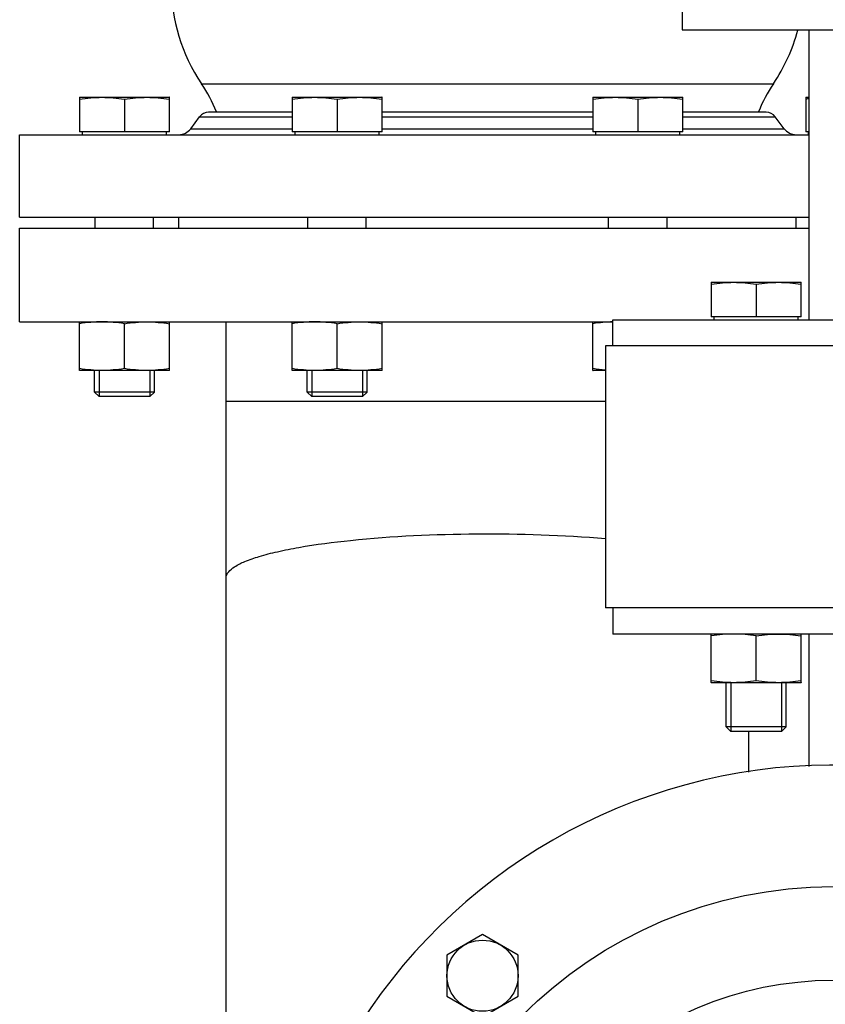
# Model space of a CAD drawing. Header units: millimetres. Extents: x 0 to 1189, y 0 to 841.
# Tile 114 of 184: x 412.54 to 421.15, y 571.15 to 581.67. Entities that reach past the tile are written whole.
import ezdxf

# ---------------------------------------------------------------- set-up
doc = ezdxf.new("R2010")
doc.units = ezdxf.units.MM
doc.header["$LTSCALE"] = 65.395
doc.linetypes.add('CENTER', pattern=[0.6, 0.375, -0.075, 0.075, -0.075])
for name, color, linetype in [('1907_153200_81_ABL117', 7, 'CONTINUOUS'), ('1907_153200_81_T1_PBL165', 7, 'CONTINUOUS'), ('1907_153200_82_ABL26', 7, 'CONTINUOUS'), ('1907_153200_82_T1_PBL27', 7, 'CONTINUOUS'), ('1907_843312_02_PBL66', 7, 'CONTINUOUS'), ('32007_153200_01_ABL64', 7, 'CONTINUOUS'), ('32007_153200_01_T1_PBL86', 7, 'CONTINUOUS'), ('32007_153701_01_PBL146', 7, 'CONTINUOUS'), ('8M32E_GENSET_VERROHRUNG_ABL25', 7, 'CONTINUOUS'), ('B-03-25X22-57X1_5-N6000_PBL178', 7, 'CONTINUOUS'), ('D931_1-M16X110_PBL154', 7, 'CONTINUOUS'), ('D931_1-M16X70_PBL112', 7, 'CONTINUOUS'), ('D931_1-M16X70_PBL164', 7, 'CONTINUOUS'), ('D931_1-M16X70_PBL71', 7, 'CONTINUOUS'), ('D931_1-M16X70_PBL93', 7, 'CONTINUOUS'), ('D934-M16_PBL115', 7, 'CONTINUOUS'), ('D934-M16_PBL155', 7, 'CONTINUOUS'), ('D934-M16_PBL73', 7, 'CONTINUOUS'), ('D934-M16_PBL95', 7, 'CONTINUOUS'), ('EN1092-1-01A-DN50-PN16-61_5_PBL118', 7, 'CONTINUOUS'), ('EN1092-1-01A-DN50-PN16-61_5_PBL119', 7, 'CONTINUOUS'), ('ERV_GS125_16_ABL61', 7, 'CONTINUOUS'), ('ERV_GS125_16_T1__PBL62', 7, 'CONTINUOUS'), ('ERV_GS125_16_T1__PBL67', 7, 'CONTINUOUS'), ('ERV_GS125_16_T2__PBL83', 7, 'CONTINUOUS'), ('LAUTERBACH_SP_RING_2_0165_70_PBL116', 7, 'CONTINUOUS'), ('new_view_2_VBL0', 7, 'CONTINUOUS'), ('PUMPENAGGRR45_125_160_FL-Z-DB50_PBL91', 7, 'CONTINUOUS')]:
    doc.layers.add(name, color=color, linetype=linetype)

# ---------------------------------------------------------------- blocks, each defined once
blk = doc.blocks.new('1907_153200_82_T1_PBL27', base_point=(412.698, 592.163))
at = {"layer": '1907_153200_82_T1_PBL27', "color": 7, "linetype": 'Continuous'}
blk.add_line((420.978, 578.463), (420.978, 581.561), dxfattribs=at)
blk = doc.blocks.new('EN1092-1-01A-DN50-PN16-61_5_PBL119', base_point=(422.178, 578.063))
at = {"layer": 'EN1092-1-01A-DN50-PN16-61_5_PBL119', "color": 7, "linetype": 'Continuous'}
for p, q in [((418.878, 578.183), (418.878, 578.463)), ((418.878, 578.463), (425.478, 578.463)), ((425.478, 578.183), (425.478, 578.463)), ((422.159, 577.663), (422.198, 577.663))]:
    blk.add_line(p, q, dxfattribs=at)
blk = doc.blocks.new('1907_153200_82_ABL26', base_point=(413.748, 592.563))
at = {"layer": '1907_153200_82_T1_PBL27'}
blk.add_blockref('1907_153200_82_T1_PBL27', (412.698, 592.163), dxfattribs=at)
at = {"layer": 'EN1092-1-01A-DN50-PN16-61_5_PBL119'}
blk.add_blockref('EN1092-1-01A-DN50-PN16-61_5_PBL119', (422.178, 578.063), dxfattribs=at)
blk = doc.blocks.new('ERV_GS125_16_T1__PBL62', base_point=(416.758, 583.961))
at = {"layer": 'ERV_GS125_16_T1__PBL62', "color": 7, "linetype": 'Continuous'}
for p, q in [((412.538, 584.521), (412.538, 583.641)), ((420.978, 584.521), (412.538, 584.521)), ((420.978, 583.641), (412.538, 583.641)), ((414.366, 583.577), (414.462, 583.449)), ((420.71, 583.577), (420.698, 583.561)), ((414.558, 583.401), (419.618, 583.401))]:
    blk.add_line(p, q, dxfattribs=at)
at = {"layer": 'ERV_GS125_16_T1__PBL62', "color": 9, "linetype": 'Continuous'}
for p, q in [((420.71, 583.577), (414.366, 583.577)), ((419.618, 583.449), (414.462, 583.449))]:
    blk.add_line(p, q, dxfattribs=at)
at = {"layer": 'ERV_GS125_16_T1__PBL62', "color": 7, "linetype": 'Continuous'}
for centre, radius, start, end in [((414.238, 583.481), 0.16, 36.8699, 90), ((420.838, 583.481), 0.16, 90, 143.1301), ((414.558, 583.521), 0.12, 216.8699, 270)]:
    blk.add_arc(centre, radius, start, end, dxfattribs=at)
blk = doc.blocks.new('ERV_GS125_16_T1__PBL67', base_point=(416.758, 580.121))
at = {"layer": 'ERV_GS125_16_T1__PBL67', "color": 7, "linetype": 'Continuous'}
for p, q in [((415.451, 580.681), (414.558, 580.681)), ((418.665, 580.681), (416.411, 580.681)), ((420.518, 580.681), (419.625, 580.681)), ((414.366, 580.505), (414.462, 580.633)), ((420.71, 580.505), (420.614, 580.633)), ((412.538, 579.561), (412.538, 580.441)), ((412.538, 580.441), (420.978, 580.441)), ((412.538, 579.561), (420.978, 579.561))]:
    blk.add_line(p, q, dxfattribs=at)
at = {"layer": 'ERV_GS125_16_T1__PBL67', "color": 9, "linetype": 'Continuous'}
for p, q in [((414.462, 580.633), (415.451, 580.633)), ((416.411, 580.633), (418.665, 580.633)), ((419.625, 580.633), (420.614, 580.633)), ((414.366, 580.505), (415.451, 580.505)), ((416.411, 580.505), (418.665, 580.505)), ((419.625, 580.505), (420.71, 580.505))]:
    blk.add_line(p, q, dxfattribs=at)
at = {"layer": 'ERV_GS125_16_T1__PBL67', "color": 7, "linetype": 'Continuous'}
for centre, radius, start, end in [((414.558, 580.561), 0.12, 90, 143.1301), ((420.518, 580.561), 0.12, 36.8699, 90), ((414.238, 580.601), 0.16, 270, 323.1301), ((420.838, 580.601), 0.16, 216.8699, 270)]:
    blk.add_arc(centre, radius, start, end, dxfattribs=at)
blk = doc.blocks.new('ERV_GS125_16_T2__PBL83', base_point=(417.578, 581.418))
at = {"layer": 'ERV_GS125_16_T2__PBL83', "color": 9, "linetype": 'Continuous'}
for p, q in [((414.482, 583.096), (419.618, 583.096)), ((414.482, 580.985), (420.594, 580.985))]:
    blk.add_line(p, q, dxfattribs=at)
at = {"layer": 'ERV_GS125_16_T2__PBL83', "color": 7, "linetype": 'Continuous'}
for p, q in [((414.238, 579.441), (414.238, 579.561)), ((420.838, 579.441), (420.838, 579.561))]:
    blk.add_line(p, q, dxfattribs=at)
for centre, radius, start, end in [((413.158, 583.994), 1.6, 325.8516, 337.9959), ((416.038, 582.041), 1.88, 145.8516, 214.1484), ((419.038, 582.041), 1.88, 325.8516, 345.1525), ((413.158, 580.087), 1.6, 22.0041, 34.1484), ((421.918, 580.087), 1.6, 145.8516, 157.9959)]:
    blk.add_arc(centre, radius, start, end, dxfattribs=at)
blk = doc.blocks.new('ERV_GS125_16_ABL61', base_point=(416.758, 581.981))
at = {"layer": 'ERV_GS125_16_T1__PBL62'}
blk.add_blockref('ERV_GS125_16_T1__PBL62', (416.758, 583.961), dxfattribs=at)
at = {"layer": 'ERV_GS125_16_T1__PBL67'}
blk.add_blockref('ERV_GS125_16_T1__PBL67', (416.758, 580.121), dxfattribs=at)
at = {"layer": 'ERV_GS125_16_T2__PBL83'}
blk.add_blockref('ERV_GS125_16_T2__PBL83', (417.578, 581.418), dxfattribs=at)
blk = doc.blocks.new('1907_843312_02_PBL66', base_point=(416.758, 578.941))
at = {"layer": '1907_843312_02_PBL66', "color": 7, "linetype": 'Continuous'}
for p, q in [((412.538, 578.441), (412.538, 579.441)), ((412.538, 579.441), (420.978, 579.441)), ((412.538, 578.441), (418.878, 578.441))]:
    blk.add_line(p, q, dxfattribs=at)
blk = doc.blocks.new('32007_153200_01_T1_PBL86', base_point=(417.538, 563.881))
at = {"layer": '32007_153200_01_T1_PBL86', "color": 7, "linetype": 'Continuous'}
for p, q in [((414.744, 559.961), (414.744, 578.441)), ((420.332, 573.627), (420.332, 574.063))]:
    blk.add_line(p, q, dxfattribs=at)
at = {"layer": '32007_153200_01_T1_PBL86', "color": 9, "linetype": 'Continuous'}
blk.add_line((414.744, 577.593), (418.798, 577.593), dxfattribs=at)
blk.add_open_spline([(414.744, 575.702), (414.744, 575.752), (414.828, 575.826), (414.955, 575.885), (415.111, 575.939), (415.303, 575.988), (415.628, 576.052), (416.337, 576.143), (417.433, 576.192), (418.343, 576.163), (418.801, 576.124)], degree=3, knots=[0, 0, 0, 0, 0.035976, 0.06612, 0.105304, 0.15333, 0.209651, 0.343909, 0.668552, 1, 1, 1, 1], dxfattribs=at)
blk = doc.blocks.new('32007_153200_01_ABL64', base_point=(416.758, 563.941))
at = {"layer": '1907_843312_02_PBL66'}
blk.add_blockref('1907_843312_02_PBL66', (416.758, 578.941), dxfattribs=at)
at = {"layer": '32007_153200_01_T1_PBL86'}
blk.add_blockref('32007_153200_01_T1_PBL86', (417.538, 563.881), dxfattribs=at)
blk = doc.blocks.new('D931_1-M16X70_PBL71', base_point=(413.658, 579.241))
at = {"layer": 'D931_1-M16X70_PBL71', "color": 7, "linetype": 'Continuous'}
for p, q in [((413.178, 580.841), (413.178, 580.473)), ((413.178, 580.841), (414.137, 580.841)), ((413.178, 580.841), (413.178, 580.841)), ((413.658, 580.821), (413.658, 580.473)), ((414.138, 580.841), (414.137, 580.841)), ((414.138, 580.473), (414.138, 580.841)), ((414.138, 580.473), (413.178, 580.473)), ((413.208, 580.441), (413.208, 580.473)), ((414.108, 580.441), (414.108, 580.473)), ((413.346, 579.441), (413.346, 579.561)), ((413.97, 579.441), (413.97, 579.561)), ((413.338, 577.69), (413.338, 577.921)), ((413.978, 577.69), (413.978, 577.921)), ((413.387, 577.641), (413.338, 577.69)), ((413.978, 577.69), (413.338, 577.69)), ((413.929, 577.641), (413.387, 577.641)), ((413.929, 577.641), (413.978, 577.69))]:
    blk.add_line(p, q, dxfattribs=at)
at = {"layer": 'D931_1-M16X70_PBL71', "color": 2, "linetype": 'Continuous'}
for p, q in [((413.387, 577.921), (413.387, 577.641)), ((413.929, 577.921), (413.929, 577.641))]:
    blk.add_line(p, q, dxfattribs=at)
at = {"layer": 'D931_1-M16X70_PBL71', "color": 7, "linetype": 'Continuous'}
for points in [[(413.178, 580.821), (413.257, 580.833), (413.418, 580.848), (413.579, 580.833), (413.658, 580.821)], [(413.658, 580.821), (413.737, 580.833), (413.898, 580.848), (414.059, 580.833), (414.138, 580.821)]]:
    blk.add_open_spline(points, degree=3, dxfattribs=at)
blk = doc.blocks.new('D934-M16_PBL73', base_point=(413.658, 578.181))
at = {"layer": 'D934-M16_PBL73', "color": 7, "linetype": 'Continuous'}
for p, q in [((413.178, 577.921), (413.178, 578.441)), ((413.658, 577.941), (413.658, 578.421)), ((414.138, 577.921), (414.138, 578.441)), ((413.178, 577.921), (413.178, 577.921)), ((414.137, 577.921), (413.178, 577.921)), ((414.138, 577.921), (414.137, 577.921))]:
    blk.add_line(p, q, dxfattribs=at)
for points in [[(413.658, 578.421), (413.579, 578.433), (413.418, 578.448), (413.257, 578.433), (413.178, 578.421)], [(413.658, 578.421), (413.737, 578.433), (413.898, 578.448), (414.059, 578.433), (414.138, 578.421)], [(413.658, 577.941), (413.579, 577.928), (413.418, 577.913), (413.257, 577.928), (413.178, 577.941)], [(414.138, 577.941), (414.059, 577.928), (413.898, 577.913), (413.737, 577.928), (413.658, 577.941)]]:
    blk.add_open_spline(points, degree=3, dxfattribs=at)
blk = doc.blocks.new('PUMPENAGGRR45_125_160_FL-Z-DB50_PBL91', base_point=(421.232, 567.203))
at = {"layer": 'PUMPENAGGRR45_125_160_FL-Z-DB50_PBL91', "color": 7, "linetype": 'Continuous'}
for p, q in [((417.485, 571.89), (417.105, 571.67)), ((417.865, 571.67), (417.485, 571.89)), ((417.105, 571.67), (417.105, 571.232)), ((417.865, 571.232), (417.865, 571.67)), ((417.105, 571.232), (417.485, 571.012)), ((417.485, 571.012), (417.865, 571.232))]:
    blk.add_line(p, q, dxfattribs=at)
for centre, radius in [((421.232, 567.703), 4.7), ((417.485, 571.451), 0.38), ((421.232, 567.703), 3.7)]:
    blk.add_circle(centre, radius, dxfattribs=at)
blk.add_arc((421.232, 567.703), 6, 44.6083, 162.0522, dxfattribs=at)
blk = doc.blocks.new('D931_1-M16X70_PBL93', base_point=(415.931, 579.241))
at = {"layer": 'D931_1-M16X70_PBL93', "color": 7, "linetype": 'Continuous'}
for p, q in [((415.451, 580.841), (415.451, 580.473)), ((415.451, 580.841), (416.41, 580.841)), ((415.451, 580.841), (415.451, 580.841)), ((415.931, 580.821), (415.931, 580.473)), ((416.411, 580.841), (416.41, 580.841)), ((416.411, 580.473), (416.411, 580.841)), ((416.411, 580.473), (415.451, 580.473)), ((415.481, 580.441), (415.481, 580.473)), ((416.381, 580.441), (416.381, 580.473)), ((415.619, 579.441), (415.619, 579.561)), ((416.243, 579.441), (416.243, 579.561)), ((415.611, 577.69), (415.611, 577.921)), ((416.251, 577.69), (416.251, 577.921)), ((415.66, 577.641), (415.611, 577.69)), ((416.251, 577.69), (415.611, 577.69)), ((416.202, 577.641), (415.66, 577.641)), ((416.202, 577.641), (416.251, 577.69))]:
    blk.add_line(p, q, dxfattribs=at)
at = {"layer": 'D931_1-M16X70_PBL93', "color": 2, "linetype": 'Continuous'}
for p, q in [((415.66, 577.921), (415.66, 577.641)), ((416.202, 577.921), (416.202, 577.641))]:
    blk.add_line(p, q, dxfattribs=at)
at = {"layer": 'D931_1-M16X70_PBL93', "color": 7, "linetype": 'Continuous'}
for points in [[(415.451, 580.821), (415.53, 580.833), (415.691, 580.848), (415.852, 580.833), (415.931, 580.821)], [(415.931, 580.821), (416.01, 580.833), (416.171, 580.848), (416.332, 580.833), (416.411, 580.821)]]:
    blk.add_open_spline(points, degree=3, dxfattribs=at)
blk = doc.blocks.new('D934-M16_PBL95', base_point=(415.931, 578.181))
at = {"layer": 'D934-M16_PBL95', "color": 7, "linetype": 'Continuous'}
for p, q in [((415.451, 577.921), (415.451, 578.441)), ((415.931, 577.941), (415.931, 578.421)), ((416.411, 577.921), (416.411, 578.441)), ((415.451, 577.921), (415.451, 577.921)), ((416.41, 577.921), (415.451, 577.921)), ((416.411, 577.921), (416.41, 577.921))]:
    blk.add_line(p, q, dxfattribs=at)
for points in [[(415.931, 578.421), (415.852, 578.433), (415.691, 578.448), (415.53, 578.433), (415.451, 578.421)], [(415.931, 578.421), (416.01, 578.433), (416.171, 578.448), (416.332, 578.433), (416.411, 578.421)], [(415.931, 577.941), (415.852, 577.928), (415.691, 577.913), (415.53, 577.928), (415.451, 577.941)], [(416.411, 577.941), (416.332, 577.928), (416.171, 577.913), (416.01, 577.928), (415.931, 577.941)]]:
    blk.add_open_spline(points, degree=3, dxfattribs=at)
blk = doc.blocks.new('D931_1-M16X70_PBL112', base_point=(419.145, 580.141))
at = {"layer": 'D931_1-M16X70_PBL112', "color": 7, "linetype": 'Continuous'}
for p, q in [((418.665, 580.841), (418.665, 580.473)), ((418.665, 580.841), (418.666, 580.841)), ((418.666, 580.841), (419.625, 580.841)), ((419.145, 580.821), (419.145, 580.473)), ((419.625, 580.473), (419.625, 580.841)), ((419.625, 580.841), (419.625, 580.841)), ((419.625, 580.473), (418.665, 580.473)), ((418.695, 580.441), (418.695, 580.473)), ((419.595, 580.441), (419.595, 580.473)), ((418.833, 579.441), (418.833, 579.561)), ((419.457, 579.441), (419.457, 579.561))]:
    blk.add_line(p, q, dxfattribs=at)
for points in [[(418.665, 580.821), (418.745, 580.833), (418.905, 580.848), (419.066, 580.833), (419.145, 580.821)], [(419.145, 580.821), (419.225, 580.833), (419.385, 580.848), (419.546, 580.833), (419.625, 580.821)]]:
    blk.add_open_spline(points, degree=3, dxfattribs=at)
blk = doc.blocks.new('D934-M16_PBL115', base_point=(418.772, 578.181))
at = {"layer": 'D934-M16_PBL115', "color": 7, "linetype": 'Continuous'}
for p, q in [((418.665, 577.921), (418.665, 578.441)), ((418.665, 577.921), (418.666, 577.921)), ((418.798, 577.921), (418.666, 577.921))]:
    blk.add_line(p, q, dxfattribs=at)
for points in [[(418.878, 578.44), (418.807, 578.439), (418.736, 578.432), (418.665, 578.421)], [(418.798, 577.925), (418.754, 577.929), (418.71, 577.934), (418.665, 577.941)]]:
    blk.add_open_spline(points, degree=3, dxfattribs=at)
blk = doc.blocks.new('LAUTERBACH_SP_RING_2_0165_70_PBL116', base_point=(422.178, 576.783))
at = {"layer": 'LAUTERBACH_SP_RING_2_0165_70_PBL116', "color": 7, "linetype": 'Continuous'}
for p, q in [((418.798, 578.183), (418.798, 575.383)), ((422.158, 578.183), (418.798, 578.183)), ((422.158, 575.383), (422.158, 578.183)), ((422.159, 575.383), (422.159, 578.183)), ((422.198, 575.383), (422.198, 578.183)), ((422.198, 575.383), (422.198, 578.183)), ((425.558, 578.183), (422.198, 578.183)), ((425.558, 578.183), (425.558, 575.383)), ((422.158, 575.383), (418.798, 575.383)), ((425.558, 575.383), (422.198, 575.383))]:
    blk.add_line(p, q, dxfattribs=at)
blk = doc.blocks.new('EN1092-1-01A-DN50-PN16-61_5_PBL118', base_point=(422.178, 575.503))
at = {"layer": 'EN1092-1-01A-DN50-PN16-61_5_PBL118', "color": 7, "linetype": 'Continuous'}
for p, q in [((422.198, 575.903), (422.159, 575.903)), ((418.878, 575.383), (418.878, 575.103)), ((425.478, 575.383), (425.478, 575.103)), ((425.478, 575.103), (418.878, 575.103))]:
    blk.add_line(p, q, dxfattribs=at)
blk = doc.blocks.new('1907_153200_81_T1_PBL165', base_point=(422.178, 574.361))
at = {"layer": '1907_153200_81_T1_PBL165', "color": 7, "linetype": 'Continuous'}
for p, q in [((420.978, 573.689), (420.978, 575.103)), ((423.378, 573.803), (423.378, 575.103))]:
    blk.add_line(p, q, dxfattribs=at)
at = {"layer": '1907_153200_81_T1_PBL165', "color": 2, "linetype": 'CENTER'}
blk.add_line((422.178, 573.619), (422.178, 575.103), dxfattribs=at)
blk = doc.blocks.new('B-03-25X22-57X1_5-N6000_PBL178', base_point=(423.758, 573.373))
at = {"layer": 'B-03-25X22-57X1_5-N6000_PBL178', "color": 7, "linetype": 'Continuous'}
for p, q in [((423.378, 573.803), (424.138, 573.803)), ((424.138, 573.803), (424.138, 572.943))]:
    blk.add_line(p, q, dxfattribs=at)
blk = doc.blocks.new('1907_153200_81_ABL117', base_point=(422.178, 574.423))
at = {"layer": '1907_153200_81_T1_PBL165'}
blk.add_blockref('1907_153200_81_T1_PBL165', (422.178, 574.361), dxfattribs=at)
at = {"layer": 'B-03-25X22-57X1_5-N6000_PBL178'}
blk.add_blockref('B-03-25X22-57X1_5-N6000_PBL178', (423.758, 573.373), dxfattribs=at)
at = {"layer": 'EN1092-1-01A-DN50-PN16-61_5_PBL118'}
blk.add_blockref('EN1092-1-01A-DN50-PN16-61_5_PBL118', (422.178, 575.503), dxfattribs=at)
blk = doc.blocks.new('32007_153701_01_PBL146', base_point=(424.218, 582.561))
at = {"layer": '32007_153701_01_PBL146', "color": 7, "linetype": 'Continuous'}
for p, q in [((419.618, 583.561), (419.618, 581.561)), ((419.618, 583.561), (428.818, 583.561)), ((428.418, 583.561), (428.418, 581.561)), ((420.394, 582.801), (420.178, 582.801)), ((423.434, 582.801), (423.218, 582.801)), ((419.618, 581.561), (428.818, 581.561))]:
    blk.add_line(p, q, dxfattribs=at)
at = {"layer": '32007_153701_01_PBL146', "color": 9, "linetype": 'Continuous'}
for p, q in [((428.018, 583.561), (428.018, 583.041)), ((428.018, 582.081), (428.018, 581.561))]:
    blk.add_line(p, q, dxfattribs=at)
at = {"layer": '32007_153701_01_PBL146', "color": 7, "linetype": 'Continuous'}
for centre, start, end in [((420.178, 582.561), 90, 270), ((420.978, 582.561), 270, 90), ((423.218, 582.561), 90, 270), ((424.018, 582.561), 270, 90)]:
    blk.add_arc(centre, 0.24, start, end, dxfattribs=at)
blk = doc.blocks.new('D931_1-M16X110_PBL154', base_point=(420.41, 576.463))
at = {"layer": 'D931_1-M16X110_PBL154', "color": 7, "linetype": 'Continuous'}
for p, q in [((419.93, 578.863), (419.93, 578.495)), ((419.93, 578.863), (420.89, 578.863)), ((420.41, 578.843), (420.41, 578.495)), ((420.89, 578.495), (420.89, 578.863)), ((420.89, 578.495), (419.93, 578.495)), ((419.96, 578.463), (419.96, 578.495)), ((420.86, 578.463), (420.86, 578.495)), ((420.09, 574.112), (420.09, 574.583)), ((420.73, 574.112), (420.73, 574.583)), ((420.14, 574.063), (420.09, 574.112)), ((420.73, 574.112), (420.09, 574.112)), ((420.681, 574.063), (420.14, 574.063)), ((420.681, 574.063), (420.73, 574.112))]:
    blk.add_line(p, q, dxfattribs=at)
at = {"layer": 'D931_1-M16X110_PBL154', "color": 2, "linetype": 'Continuous'}
for p, q in [((420.14, 574.583), (420.14, 574.063)), ((420.681, 574.583), (420.681, 574.063))]:
    blk.add_line(p, q, dxfattribs=at)
at = {"layer": 'D931_1-M16X110_PBL154', "color": 7, "linetype": 'Continuous'}
for points in [[(419.93, 578.843), (420.01, 578.856), (420.09, 578.863), (420.17, 578.863)], [(420.17, 578.863), (420.251, 578.863), (420.331, 578.856), (420.41, 578.843)], [(420.41, 578.843), (420.49, 578.856), (420.57, 578.863), (420.65, 578.863)], [(420.65, 578.863), (420.731, 578.863), (420.811, 578.856), (420.89, 578.843)]]:
    blk.add_open_spline(points, degree=3, dxfattribs=at)
blk = doc.blocks.new('D934-M16_PBL155', base_point=(420.41, 574.843))
at = {"layer": 'D934-M16_PBL155', "color": 7, "linetype": 'Continuous'}
for p, q in [((419.93, 574.584), (419.93, 575.103)), ((420.41, 574.603), (420.41, 575.083)), ((420.89, 574.584), (420.89, 575.103)), ((419.93, 574.584), (419.931, 574.583)), ((420.89, 574.583), (419.931, 574.583)), ((420.89, 574.584), (420.89, 574.583))]:
    blk.add_line(p, q, dxfattribs=at)
for points in [[(420.41, 575.083), (420.331, 575.096), (420.17, 575.111), (420.01, 575.096), (419.93, 575.083)], [(420.41, 575.083), (420.49, 575.096), (420.65, 575.111), (420.811, 575.096), (420.89, 575.083)], [(420.41, 574.603), (420.331, 574.591), (420.17, 574.576), (420.01, 574.591), (419.93, 574.603)], [(420.89, 574.603), (420.811, 574.591), (420.65, 574.576), (420.49, 574.591), (420.41, 574.603)]]:
    blk.add_open_spline(points, degree=3, dxfattribs=at)
blk = doc.blocks.new('D931_1-M16X70_PBL164', base_point=(420.958, 580.641))
at = {"layer": 'D931_1-M16X70_PBL164', "color": 7, "linetype": 'Continuous'}
for p, q in [((420.939, 580.841), (420.939, 580.473)), ((420.939, 580.841), (420.978, 580.841)), ((420.939, 580.841), (420.939, 580.841)), ((420.978, 580.473), (420.939, 580.473)), ((420.969, 580.441), (420.969, 580.473))]:
    blk.add_line(p, q, dxfattribs=at)
blk.add_arc((421.246, 578.836), 2.008, 97.6625, 98.8062, dxfattribs=at)
blk = doc.blocks.new('8M32E_GENSET_VERROHRUNG_ABL25', base_point=(593.858, 615.821))
at = {"layer": '1907_153200_81_ABL117'}
blk.add_blockref('1907_153200_81_ABL117', (422.178, 574.423), dxfattribs=at)
at = {"layer": '1907_153200_82_ABL26'}
blk.add_blockref('1907_153200_82_ABL26', (413.748, 592.563), dxfattribs=at)
at = {"layer": '32007_153200_01_ABL64'}
blk.add_blockref('32007_153200_01_ABL64', (416.758, 563.941), dxfattribs=at)
at = {"layer": '32007_153701_01_PBL146'}
blk.add_blockref('32007_153701_01_PBL146', (424.218, 582.561), dxfattribs=at)
at = {"layer": 'D931_1-M16X110_PBL154'}
blk.add_blockref('D931_1-M16X110_PBL154', (420.41, 576.463), dxfattribs=at)
at = {"layer": 'D931_1-M16X70_PBL112'}
blk.add_blockref('D931_1-M16X70_PBL112', (419.145, 580.141), dxfattribs=at)
at = {"layer": 'D931_1-M16X70_PBL164'}
blk.add_blockref('D931_1-M16X70_PBL164', (420.958, 580.641), dxfattribs=at)
at = {"layer": 'D931_1-M16X70_PBL71'}
blk.add_blockref('D931_1-M16X70_PBL71', (413.658, 579.241), dxfattribs=at)
at = {"layer": 'D931_1-M16X70_PBL93'}
blk.add_blockref('D931_1-M16X70_PBL93', (415.931, 579.241), dxfattribs=at)
at = {"layer": 'D934-M16_PBL115'}
blk.add_blockref('D934-M16_PBL115', (418.772, 578.181), dxfattribs=at)
at = {"layer": 'D934-M16_PBL155'}
blk.add_blockref('D934-M16_PBL155', (420.41, 574.843), dxfattribs=at)
at = {"layer": 'D934-M16_PBL73'}
blk.add_blockref('D934-M16_PBL73', (413.658, 578.181), dxfattribs=at)
at = {"layer": 'D934-M16_PBL95'}
blk.add_blockref('D934-M16_PBL95', (415.931, 578.181), dxfattribs=at)
at = {"layer": 'ERV_GS125_16_ABL61'}
blk.add_blockref('ERV_GS125_16_ABL61', (416.758, 581.981), dxfattribs=at)
at = {"layer": 'LAUTERBACH_SP_RING_2_0165_70_PBL116'}
blk.add_blockref('LAUTERBACH_SP_RING_2_0165_70_PBL116', (422.178, 576.783), dxfattribs=at)
at = {"layer": 'PUMPENAGGRR45_125_160_FL-Z-DB50_PBL91'}
blk.add_blockref('PUMPENAGGRR45_125_160_FL-Z-DB50_PBL91', (421.232, 567.203), dxfattribs=at)
blk = doc.blocks.new('NEW_VIEW_2_VBL0', base_point=(574.373, 631.232))
at = {"layer": '8M32E_GENSET_VERROHRUNG_ABL25'}
blk.add_blockref('8M32E_GENSET_VERROHRUNG_ABL25', (593.858, 615.821), dxfattribs=at)

msp = doc.modelspace()

# ---------------------------------------------------------------- block references
at = {"layer": 'new_view_2_VBL0'}
msp.add_blockref('NEW_VIEW_2_VBL0', (574.37274, 631.23233), dxfattribs=at)

doc.saveas('drawing.dxf')
